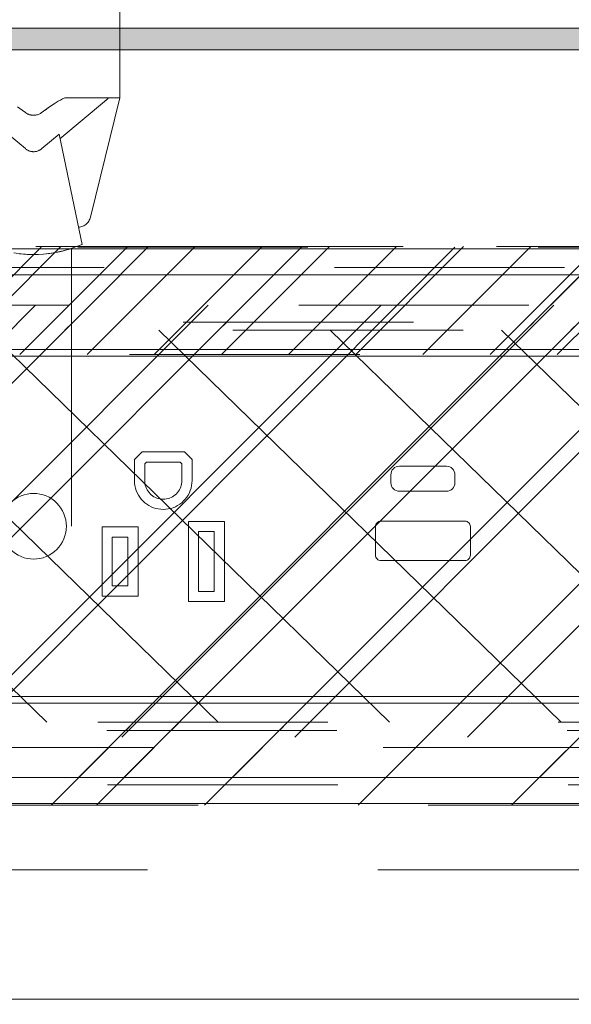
# Model space of a CAD drawing. Header units: inches. Extents: x -467 to -298, y -222 to 20.
# Tile 28 of 57: x -361.51 to -358.32, y 10.4 to 16.09. Entities that reach past the tile are written whole.
import ezdxf

# ---------------------------------------------------------------- set-up
doc = ezdxf.new("R2010")
doc.units = ezdxf.units.IN
doc.header["$LTSCALE"] = 32
doc.header["$MEASUREMENT"] = 0
doc.header["$PDMODE"] = 1
doc.header["$PDSIZE"] = -2
doc.linetypes.add('Dash Style-1', pattern=[0.083328, 0.041656, -0.041672])
for name, color, linetype, lineweight in [('Black', 7, 'Continuous', 18), ('DashLine', 7, 'Dash Style-1', 13), ('DashLineFill', 7, 'Dash Style-1', 13), ('Dean-Bezel', 7, 'Continuous', 18), ('Drawing', 7, 'Continuous', 18), ('Metal-UtilityGrommet', 7, 'Continuous', 13), ('Metal__PL', 7, 'Continuous', 18), ('None', 7, 'Continuous', 18), ('Slate-MetalShroud', 7, 'Continuous', 18), ('SolidLine', 7, 'Continuous', 15), ('TFL_1', 7, 'Continuous', 13)]:
    doc.layers.add(name, color=color, linetype=linetype, lineweight=lineweight)
doc.layers.add('Electrical', color=1, linetype='Dash Style-1', lineweight=15, true_color=0xff0000)
doc.layers.add('Textile-Cushion', color=7, linetype='Continuous', lineweight=18, true_color=0x4c4c4c)
pattern_1 = [(45, (0, 0), (-1.61301565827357, 1.935715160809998), []), (45, (-1.0608, 1.0608), (-0.4723460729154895, 0.4167612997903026), [])]

# ---------------------------------------------------------------- blocks, each defined once
blk = doc.blocks.new('Group-16')
at = {"layer": 'Textile-Cushion', "color": 31, "linetype": 'Continuous', "true_color": 0xffc198}
for p, q in [((0.08261935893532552, 1.279527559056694), (-2.417351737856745, -1.220443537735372)), ((1.08261935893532, 1.279527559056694), (-1.41735173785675, -1.220443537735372)), ((2.082619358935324, 1.279527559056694), (-0.4173517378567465, -1.220443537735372)), ((3.082619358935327, 1.279527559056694), (0.5826482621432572, -1.220443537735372)), ((4.082619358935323, 1.279527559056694), (1.582648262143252, -1.220443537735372)), ((5.082619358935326, 1.279527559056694), (2.582648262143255, -1.220443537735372))]:
    blk.add_line(p, q, dxfattribs=at)
blk = doc.blocks.new('SlateShroudSleeve (2D)')
at = {"layer": 'DashLineFill', "linetype": 'Continuous', "lineweight": 13}
h = blk.add_hatch(dxfattribs=at)
h.set_pattern_fill('Steel', color=253, style=0, pattern_type=2)
h.set_pattern_definition(pattern_1)
edge = h.paths.add_edge_path()
edge.add_line((-6.003937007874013, 0.9685039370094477), (-6.003937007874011, -0.968503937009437))
edge.add_arc((-5.358267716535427, -0.9685039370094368), 0.6456692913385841, 180, 225.0000000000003)
edge.add_arc((-5.35826771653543, -0.9685039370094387), 0.6456692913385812, 225.0000000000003, 270.0000000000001)
edge.add_line((-5.358267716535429, -1.61417322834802), (5.358267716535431, -1.614173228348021))
edge.add_arc((5.358267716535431, -0.968503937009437), 0.6456692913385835, 269.9999999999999, 360.0000000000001)
edge.add_line((6.003937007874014, -0.9685039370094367), (6.003937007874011, 0.9685039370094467))
edge.add_arc((5.358267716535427, 0.9685039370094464), 0.6456692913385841, 1.477794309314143e-14, 45.00000000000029)
edge.add_arc((5.35826771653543, 0.9685039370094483), 0.6456692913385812, 45.00000000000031, 90.00000000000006)
edge.add_line((5.358267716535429, 1.614173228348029), (-5.358267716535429, 1.61417322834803))
edge.add_arc((-5.35826771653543, 0.9685039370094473), 0.6456692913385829, 89.9999999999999, 180)
edge.add_line((-6.003937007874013, 0.9685039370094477), (-6.003937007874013, 0.9685039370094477))
edge = h.paths.add_edge_path()
edge.add_arc((5.358267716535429, -0.9685039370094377), 0.3110236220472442, 269.9999999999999, 359.9999999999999)
edge.add_line((5.669291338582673, -0.9685039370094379), (5.669291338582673, 0.9685039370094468))
edge.add_arc((5.35826771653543, 0.9685039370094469), 0.3110236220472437, 359.9999999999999, 405.0000000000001)
edge.add_arc((5.358267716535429, 0.9685039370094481), 0.3110236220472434, 44.99999999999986, 90)
edge.add_line((5.358267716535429, 1.279527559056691), (-5.358267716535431, 1.279527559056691))
edge.add_arc((-5.35826771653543, 0.9685039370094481), 0.3110236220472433, 89.99999999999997, 180.0000000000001)
edge.add_line((-5.669291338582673, 0.9685039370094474), (-5.669291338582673, -0.968503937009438))
edge.add_arc((-5.358267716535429, -0.9685039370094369), 0.3110236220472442, 180.0000000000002, 225.0000000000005)
edge.add_arc((-5.358267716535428, -0.9685039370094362), 0.3110236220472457, 225.0000000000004, 269.9999999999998)
edge.add_line((-5.358267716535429, -1.279527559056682), (5.358267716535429, -1.279527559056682))
at = {"layer": 'DashLine', "lineweight": 13, "transparency": 33554687, "flags": 128}
blk.add_lwpolyline([(-5.885826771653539, 0.9685039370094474, -0.4142135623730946), (-5.358267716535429, 1.496062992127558), (5.358267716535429, 1.496062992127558, -0.4142135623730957), (5.885826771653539, 0.9685039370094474), (5.885826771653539, -0.9685039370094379, -0.4142135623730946), (5.358267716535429, -1.496062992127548), (-5.358267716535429, -1.496062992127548, -0.4142135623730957), (-5.885826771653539, -0.9685039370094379)], format="xyb", close=True, dxfattribs=at)
at = {"layer": 'DashLineFill', "lineweight": 13, "flags": 128}
for points in [[(-6.003937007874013, 0.9685039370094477), (-6.003937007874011, -0.968503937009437, 0.1989123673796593), (-5.81482485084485, -1.425061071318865, 0.1989123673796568), (-5.358267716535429, -1.61417322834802), (5.35826771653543, -1.614173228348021, 0.4142135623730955), (6.003937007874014, -0.9685039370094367), (6.003937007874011, 0.9685039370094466, 0.1989123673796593), (5.81482485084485, 1.425061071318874, 0.1989123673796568), (5.358267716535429, 1.614173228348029), (-5.358267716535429, 1.61417322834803, 0.4142135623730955), (-6.003937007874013, 0.9685039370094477)], [(5.358267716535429, -1.279527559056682, 0.414213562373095), (5.669291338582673, -0.9685039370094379), (5.669291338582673, 0.9685039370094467, 0.1989123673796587), (5.578194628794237, 1.188430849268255, 0.1989123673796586), (5.358267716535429, 1.279527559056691), (-5.35826771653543, 1.279527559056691, 0.4142135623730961), (-5.669291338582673, 0.9685039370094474), (-5.669291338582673, -0.968503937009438, 0.1989123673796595), (-5.578194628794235, -1.188430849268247, 0.198912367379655), (-5.358267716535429, -1.279527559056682)]]:
    blk.add_lwpolyline(points, format="xyb", close=True, dxfattribs=at)
at = {"layer": 'SolidLine', "linetype": 'Continuous', "lineweight": 5}
blk.add_point((0, 0), dxfattribs=at)
at = {"layer": 'Textile-Cushion', "linetype": 'Continuous', "lineweight": 5}
blk.add_point((0, 0), dxfattribs=at)
at = {"layer": 'Textile-Cushion', "color": 31, "true_color": 0xffc198}
blk.add_blockref('Group-16', (0, 0), dxfattribs=at)
blk = doc.blocks.new('Group-19')
at = {"layer": 'DashLine', "flags": 128}
blk.add_lwpolyline([(18.38582677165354, -7.303149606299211), (53.22834645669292, -7.303149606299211), (53.22834645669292, -8.051181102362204), (18.38582677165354, -8.051181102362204)], close=True, dxfattribs=at)
at = {"layer": 'SolidLine', "flags": 128}
blk.add_lwpolyline([(0.7480314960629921, -0.767716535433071), (53.22834645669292, -0.767716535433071), (53.22834645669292, -8.051181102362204), (0.7480314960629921, -8.051181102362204)], close=True, dxfattribs=at)
blk.add_lwpolyline([(20.98425196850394, -4.301181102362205, -0.414213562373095), (21.5748031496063, -3.710629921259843), (32.40157480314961, -3.710629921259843, -0.414213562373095), (32.99212598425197, -4.301181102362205), (32.99212598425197, -6.328740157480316, -0.414213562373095), (32.40157480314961, -6.919291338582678), (21.5748031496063, -6.919291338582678, -0.414213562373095), (20.98425196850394, -6.328740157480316)], format="xyb", close=True, dxfattribs=at)
at = {"layer": 'TFL_1', "color": 7}
blk.add_blockref('SlateShroudSleeve (2D)', (26.98818897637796, -5.31496062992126), dxfattribs=at)
blk = doc.blocks.new('Group-20')
at = {"layer": 'None'}
blk.add_blockref('Group-19', (0, 0), dxfattribs=at)
blk = doc.blocks.new('SL Utility Cabinet (2D)')
at = {"layer": 'None'}
blk.add_blockref('Group-20', (0, 0), dxfattribs=at)
at = {"layer": 'Drawing', "color": 0, "flags": 1}
for tag in ['Tag', 'Catalog', 'Option1', 'Option2', 'Option3', 'Option4', 'Option5', 'Option6', 'Option7', 'Option8', 'Option9', 'Option10', 'Option11', 'Option12', 'Custom', 'FinishGroup', 'Discount', 'Item2', 'Item3', 'Item6', 'Item9', 'Item10', 'Item12', 'Item13', 'Item16', 'Item19', 'Item20', 'Item21', 'Item22', 'Item23', 'Item24', 'Item25', 'Item8', 'Item18', 'Item1', 'Item4', 'Item5', 'Item7', 'Item11', 'Item14', 'Item15', 'Item17']:
    blk.add_attdef(tag, (-29.03280191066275, 17.05833678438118), '', height=0.007086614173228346, dxfattribs=at)
blk = doc.blocks.new('Group-27')
at = {"layer": 'Textile-Cushion', "color": 31, "true_color": 0xffc198}
for p, q in [((-2.253937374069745, 1.133858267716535), (0.07591311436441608, -1.133858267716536)), ((-1.261014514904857, 1.133858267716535), (1.068835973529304, -1.133858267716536)), ((-0.2680916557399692, 1.133858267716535), (2.061758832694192, -1.133858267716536)), ((0.7248312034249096, 1.133858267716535), (3.05468169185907, -1.133858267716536)), ((1.717754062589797, 1.133858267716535), (4.047604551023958, -1.133858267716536)), ((2.710676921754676, 1.133858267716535), (5.040527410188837, -1.133858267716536))]:
    blk.add_line(p, q, dxfattribs=at)
blk = doc.blocks.new('Group-28')
at = {"layer": 'Textile-Cushion', "color": 31, "true_color": 0xffc198}
blk.add_blockref('Group-27', (0, 0), dxfattribs=at)
blk = doc.blocks.new('SBDXF2-Shroud (2D)')
at = {"layer": 'DashLineFill', "linetype": 'Continuous', "lineweight": 13}
h = blk.add_hatch(dxfattribs=at)
h.set_pattern_fill('Steel', color=253, style=0, pattern_type=2)
h.set_pattern_definition(pattern_1)
edge = h.paths.add_edge_path()
edge.add_line((-5.570866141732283, 0.9311023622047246), (-5.570866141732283, -0.9311023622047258))
edge.add_arc((-5.320866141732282, -0.9311023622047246), 0.250000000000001, 180.0000000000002, 270)
edge.add_line((-5.320866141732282, -1.181102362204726), (5.320866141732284, -1.181102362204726))
edge.add_arc((5.320866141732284, -0.9311023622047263), 0.2499999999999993, 270.0000000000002, 360)
edge.add_line((5.570866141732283, -0.9311023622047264), (5.570866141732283, 0.9311023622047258))
edge.add_arc((5.320866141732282, 0.9311023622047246), 0.250000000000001, 2.480832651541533e-13, 89.99999999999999)
edge.add_line((5.320866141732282, 1.181102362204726), (-5.320866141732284, 1.181102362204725))
edge.add_arc((-5.320866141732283, 0.9311023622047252), 0.2499999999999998, 90.0000000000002, 135.0000000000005)
edge.add_arc((-5.320866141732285, 0.9311023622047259), 0.2499999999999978, 135.0000000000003, 180.0000000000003)
edge.add_line((-5.570866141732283, 0.9311023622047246), (-5.570866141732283, 0.9311023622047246))
edge = h.paths.add_edge_path()
edge.add_arc((5.320866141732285, -0.931102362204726), 0.2027559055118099, 269.9999999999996, 360.0000000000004)
edge.add_line((5.523622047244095, -0.9311023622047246), (5.523622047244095, 0.9311023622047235))
edge.add_arc((5.320866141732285, 0.9311023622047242), 0.2027559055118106, 359.9999999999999, 450.0000000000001)
edge.add_line((5.320866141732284, 1.133858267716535), (-5.320866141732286, 1.133858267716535))
edge.add_arc((-5.320866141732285, 0.9311023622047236), 0.2027559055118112, 90.00000000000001, 180)
edge.add_line((-5.523622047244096, 0.9311023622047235), (-5.523622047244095, -0.9311023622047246))
edge.add_arc((-5.320866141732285, -0.9311023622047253), 0.2027559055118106, 179.9999999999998, 270.0000000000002)
edge.add_line((-5.320866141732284, -1.133858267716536), (5.320866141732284, -1.133858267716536))
at = {"layer": 'DashLineFill', "flags": 128}
for points in [[(-5.570866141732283, 0.9311023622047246), (-5.570866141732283, -0.9311023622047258, 0.4142135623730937), (-5.320866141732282, -1.181102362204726), (5.320866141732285, -1.181102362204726, 0.4142135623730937), (5.570866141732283, -0.9311023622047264), (5.570866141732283, 0.9311023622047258, 0.4142135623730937), (5.320866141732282, 1.181102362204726), (-5.320866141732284, 1.181102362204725, 0.1989123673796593), (-5.497642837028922, 1.10787905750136, 0.1989123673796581), (-5.570866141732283, 0.9311023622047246)], [(5.320866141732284, -1.133858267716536, 0.4142135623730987), (5.523622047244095, -0.9311023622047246), (5.523622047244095, 0.9311023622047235, 0.4142135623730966), (5.320866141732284, 1.133858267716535), (-5.320866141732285, 1.133858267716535, 0.414213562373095), (-5.523622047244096, 0.9311023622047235), (-5.523622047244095, -0.9311023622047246, 0.4142135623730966), (-5.320866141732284, -1.133858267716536)]]:
    blk.add_lwpolyline(points, format="xyb", close=True, dxfattribs=at)
at = {"layer": 'Slate-MetalShroud', "linetype": 'Continuous', "lineweight": 5}
blk.add_point((0, 0), dxfattribs=at)
at = {"layer": 'Metal-UtilityGrommet', "color": 7}
blk.add_blockref('Group-28', (0, 0), dxfattribs=at)
blk = doc.blocks.new('Group-29')
at = {"layer": 'Dean-Bezel'}
for p, q in [((4.110047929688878, 1.454529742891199), (-4.110047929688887, 1.454529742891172)), ((0.6288803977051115, 0.4306995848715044), (0.584300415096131, 0.3861196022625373)), ((0.8731196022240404, 0.4306995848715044), (0.6288803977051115, 0.4306995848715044)), ((0.8731196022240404, 0.4306995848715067), (0.9176995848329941, 0.3861196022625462)), ((0.584300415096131, 0.3861196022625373), (0.5843004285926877, 0.2639600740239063)), ((0.6433555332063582, 0.3616581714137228), (0.6533418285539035, 0.3716444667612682)), ((0.6433555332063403, 0.2640000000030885), (0.6433555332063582, 0.3616581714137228)), ((0.8486581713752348, 0.3716444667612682), (0.6533418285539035, 0.3716444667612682)), ((0.8486581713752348, 0.3716444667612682), (0.8586444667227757, 0.3616581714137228)), ((0.8586444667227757, 0.3616581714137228), (0.8582288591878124, 0.2546224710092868)), ((0.9176995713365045, 0.2639600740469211), (0.9176995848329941, 0.3861196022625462)), ((0.5843004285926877, 0.2639600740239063), (0.5849440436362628, 0.24943791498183)), ((0.5849440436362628, 0.24943791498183), (0.5868503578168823, 0.2350270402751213)), ((0.5868503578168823, 0.2350270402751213), (0.5900048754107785, 0.220837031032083)), ((0.6437711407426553, 0.2546224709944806), (0.6433555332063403, 0.2640000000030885)), ((0.6450021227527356, 0.2453168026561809), (0.6437711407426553, 0.2546224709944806)), ((0.6470391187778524, 0.2361537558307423), (0.6450021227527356, 0.2453168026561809)), ((0.6498666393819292, 0.2272030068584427), (0.6470391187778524, 0.2361537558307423)), ((0.8549608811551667, 0.2361537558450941), (0.8521333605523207, 0.2272030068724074)), ((0.8569978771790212, 0.2453168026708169), (0.8549608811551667, 0.2361537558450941)), ((0.8582288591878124, 0.2546224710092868), (0.8569978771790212, 0.2453168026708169)), ((0.9119951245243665, 0.2208370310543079), (0.9151496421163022, 0.2350270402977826)), ((0.9151496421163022, 0.2350270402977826), (0.9170559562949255, 0.2494379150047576)), ((0.9170559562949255, 0.2494379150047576), (0.9176995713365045, 0.2639600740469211)), ((0.5900048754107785, 0.220837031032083), (0.5943836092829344, 0.2069757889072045)), ((0.5999532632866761, 0.1935487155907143), (0.5943836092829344, 0.2069757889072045)), ((0.5999532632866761, 0.1935487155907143), (0.6066714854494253, 0.1806579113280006)), ((0.6066714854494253, 0.1806579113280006), (0.6144871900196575, 0.1684013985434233)), ((0.6534631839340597, 0.2185326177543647), (0.6498666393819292, 0.2272030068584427)), ((0.6578014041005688, 0.2102085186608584), (0.6534631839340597, 0.2185326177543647)), ((0.6628483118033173, 0.202294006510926), (0.6578014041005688, 0.2102085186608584)), ((0.6685655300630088, 0.1948492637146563), (0.6628483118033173, 0.202294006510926)), ((0.6749095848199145, 0.1879309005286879), (0.6685655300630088, 0.1948492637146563)), ((0.681832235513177, 0.1815915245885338), (0.6749095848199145, 0.1879309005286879)), ((0.689280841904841, 0.1758793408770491), (0.681832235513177, 0.1815915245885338)), ((0.6971987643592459, 0.1708377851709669), (0.689280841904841, 0.1758793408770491)), ((0.8127191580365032, 0.1758793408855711), (0.804801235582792, 0.1708377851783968)), ((0.8201677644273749, 0.1815915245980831), (0.8127191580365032, 0.1758793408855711)), ((0.8270904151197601, 0.1879309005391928), (0.8201677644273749, 0.1815915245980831)), ((0.833434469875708, 0.1948492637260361), (0.8270904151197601, 0.1879309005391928)), ((0.8391516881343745, 0.2022940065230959), (0.833434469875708, 0.1948492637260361)), ((0.8441985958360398, 0.2102085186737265), (0.8391516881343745, 0.2022940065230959)), ((0.8485368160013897, 0.2185326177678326), (0.8441985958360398, 0.2102085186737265)), ((0.8521333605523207, 0.2272030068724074), (0.8485368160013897, 0.2185326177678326)), ((0.887512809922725, 0.1684013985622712), (0.8953285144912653, 0.1806579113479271)), ((0.8953285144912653, 0.1806579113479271), (0.9020467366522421, 0.1935487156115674)), ((0.9020467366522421, 0.1935487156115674), (0.9076163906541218, 0.2069757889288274)), ((0.9076163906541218, 0.2069757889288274), (0.9119951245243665, 0.2208370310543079)), ((0.6144871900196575, 0.1684013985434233), (0.6233409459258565, 0.1568723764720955)), ((0.6233409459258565, 0.1568723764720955), (0.633165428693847, 0.1461585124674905)), ((0.633165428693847, 0.1461585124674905), (0.6438859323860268, 0.1363412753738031)), ((0.6438859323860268, 0.1363412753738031), (0.6554209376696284, 0.1274953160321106)), ((0.6554209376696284, 0.1274953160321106), (0.6676827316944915, 0.1196878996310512)), ((0.6676827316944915, 0.1196878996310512), (0.6805780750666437, 0.1129783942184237)), ((0.7055257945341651, 0.1665051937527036), (0.6971987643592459, 0.1708377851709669)), ((0.7141986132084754, 0.1629145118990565), (0.7055257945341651, 0.1665051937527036)), ((0.7231512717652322, 0.160093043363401), (0.7141986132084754, 0.1629145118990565)), ((0.7323156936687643, 0.1580622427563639), (0.7231512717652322, 0.160093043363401)), ((0.741622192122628, 0.1568375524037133), (0.7323156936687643, 0.1580622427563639)), ((0.7509999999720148, 0.1564282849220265), (0.741622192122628, 0.1568375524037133)), ((0.7603778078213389, 0.1568375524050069), (0.7509999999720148, 0.1564282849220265)), ((0.7696843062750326, 0.158062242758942), (0.7603778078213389, 0.1568375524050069)), ((0.7788487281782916, 0.1600930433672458), (0.7696843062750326, 0.158062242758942)), ((0.787801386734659, 0.1629145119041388), (0.7788487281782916, 0.1600930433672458)), ((0.7964742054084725, 0.1665051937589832), (0.787801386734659, 0.1629145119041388)), ((0.804801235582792, 0.1708377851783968), (0.7964742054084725, 0.1665051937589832)), ((0.821421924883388, 0.1129783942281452), (0.8343172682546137, 0.1196878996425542)), ((0.8343172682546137, 0.1196878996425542), (0.8465790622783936, 0.1274953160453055)), ((0.8465790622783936, 0.1274953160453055), (0.8581140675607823, 0.1363412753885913)), ((0.8581140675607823, 0.1363412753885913), (0.868834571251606, 0.1461585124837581)), ((0.868834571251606, 0.1461585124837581), (0.8786590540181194, 0.1568723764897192)), ((0.8786590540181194, 0.1568723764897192), (0.887512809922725, 0.1684013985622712)), ((0.6805780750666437, 0.1129783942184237), (0.694008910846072, 0.1074178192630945)), ((0.694008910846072, 0.1074178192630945), (0.7078731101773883, 0.1030484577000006)), ((0.7078731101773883, 0.1030484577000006), (0.7220652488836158, 0.09990353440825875)), ((0.7220652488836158, 0.09990353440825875), (0.7364774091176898, 0.0980069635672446)), ((0.7364774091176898, 0.0980069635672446), (0.7509999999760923, 0.09737316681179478)), ((0.7509999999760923, 0.09737316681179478), (0.7655225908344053, 0.09800696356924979)), ((0.7655225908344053, 0.09800696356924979), (0.7799347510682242, 0.09990353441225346)), ((0.7799347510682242, 0.09990353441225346), (0.794126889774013, 0.1030484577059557)), ((0.794126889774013, 0.1030484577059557), (0.8079910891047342, 0.1074178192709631)), ((0.8079910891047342, 0.1074178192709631), (0.821421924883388, 0.1129783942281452)), ((0.8963004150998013, 0.02819958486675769), (0.8963004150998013, -0.4361995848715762)), ((1.105699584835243, 0.02819958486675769), (0.8963004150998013, 0.02819958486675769)), ((1.105699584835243, -0.4361995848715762), (1.105699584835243, 0.02819958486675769)), ((0.3963717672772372, -0.004300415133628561), (0.3963717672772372, -0.4036995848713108)), ((0.6056995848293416, -0.004300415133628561), (0.3963717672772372, -0.004300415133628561)), ((0.6056995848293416, -0.4036995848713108), (0.6056995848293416, -0.004300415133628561)), ((0.9553555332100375, -0.3771444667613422), (0.9553555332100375, -0.03085553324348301)), ((1.046644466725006, -0.03085553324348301), (0.9553555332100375, -0.03085553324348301)), ((1.046644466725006, -0.03085553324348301), (1.046644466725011, -0.3771444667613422)), ((0.4554268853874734, -0.3446444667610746), (0.4554268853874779, -0.06335553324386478)), ((0.5466444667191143, -0.06335553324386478), (0.4554268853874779, -0.06335553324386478)), ((0.5466444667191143, -0.06335553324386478), (0.5466444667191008, -0.3446444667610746)), ((0.5466444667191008, -0.3446444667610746), (0.4554268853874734, -0.3446444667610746)), ((1.046644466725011, -0.3771444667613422), (0.9553555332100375, -0.3771444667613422)), ((0.6056995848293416, -0.4036995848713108), (0.3963717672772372, -0.4036995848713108)), ((1.105699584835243, -0.4361995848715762), (0.8963004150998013, -0.4361995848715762)), ((4.110047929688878, -1.454529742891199), (-4.110047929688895, -1.454529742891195))]:
    blk.add_line(p, q, dxfattribs=at)
blk = doc.blocks.new('Dean-PPUG-BK (2D)')
at = {"layer": 'DashLineFill', "linetype": 'Continuous', "lineweight": 13}
h = blk.add_hatch(dxfattribs=at)
h.set_pattern_fill('Steel', color=253, style=0, pattern_type=2)
h.set_pattern_definition(pattern_1)
h.paths.add_polyline_path([(-4.110047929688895, 1.454529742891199), (4.110047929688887, 1.454529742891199), (4.110047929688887, -1.454529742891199), (-4.110047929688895, -1.454529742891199)])
h = blk.add_hatch(dxfattribs=at)
h.set_pattern_fill('Steel', color=253, style=0, pattern_type=2)
h.set_pattern_definition(pattern_1)
h.paths.add_polyline_path([(8.524253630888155e-10, 0.190000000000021), (0.01862325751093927, 0.189085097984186), (0.0370671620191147, 0.1863492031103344), (0.05515408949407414, 0.1818186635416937), (0.07270985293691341, 0.1755371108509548), (0.08956538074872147, 0.1675650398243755), (0.1055583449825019, 0.1579792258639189), (0.1205347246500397, 0.1468719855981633), (0.1343502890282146, 0.1343502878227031), (0.1468719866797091, 0.1205347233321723), (0.1579792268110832, 0.1055583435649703), (0.1675650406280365, 0.08956537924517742), (0.1755371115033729, 0.07270985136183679), (0.1818186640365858, 0.05515408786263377), (0.1863492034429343, 0.03706716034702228), (0.1890850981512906, 0.01862325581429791), (0.190000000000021, -8.524253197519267e-10), (0.189085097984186, -0.01862325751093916), (0.1863492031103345, -0.03706716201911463), (0.1818186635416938, -0.05515408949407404), (0.1755371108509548, -0.07270985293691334), (0.1675650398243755, -0.0895653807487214), (0.1579792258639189, -0.1055583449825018), (0.1468719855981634, -0.1205347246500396), (0.1343502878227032, -0.1343502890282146), (0.1205347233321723, -0.1468719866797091), (0.1055583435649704, -0.1579792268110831), (0.08956537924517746, -0.1675650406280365), (0.07270985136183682, -0.1755371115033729), (0.05515408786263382, -0.1818186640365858), (0.03706716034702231, -0.1863492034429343), (0.01862325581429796, -0.1890850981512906), (-8.524252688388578e-10, -0.190000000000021), (-0.01862325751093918, -0.189085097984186), (-0.03706716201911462, -0.1863492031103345), (-0.05515408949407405, -0.1818186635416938), (-0.07270985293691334, -0.1755371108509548), (-0.0895653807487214, -0.1675650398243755), (-0.1055583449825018, -0.1579792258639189), (-0.1205347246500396, -0.1468719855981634), (-0.1343502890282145, -0.1343502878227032), (-0.1468719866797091, -0.1205347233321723), (-0.1579792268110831, -0.1055583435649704), (-0.1675650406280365, -0.08956537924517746), (-0.1755371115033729, -0.07270985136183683), (-0.1818186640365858, -0.05515408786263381), (-0.1863492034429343, -0.03706716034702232), (-0.1890850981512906, -0.01862325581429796), (-0.190000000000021, 8.524252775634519e-10), (-0.189085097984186, 0.01862325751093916), (-0.1863492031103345, 0.03706716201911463), (-0.1818186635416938, 0.05515408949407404), (-0.1755371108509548, 0.07270985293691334), (-0.1675650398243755, 0.0895653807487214), (-0.1579792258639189, 0.1055583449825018), (-0.1468719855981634, 0.1205347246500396), (-0.1343502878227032, 0.1343502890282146), (-0.1205347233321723, 0.1468719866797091), (-0.1055583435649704, 0.1579792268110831), (-0.08956537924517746, 0.1675650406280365), (-0.07270985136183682, 0.1755371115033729), (-0.05515408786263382, 0.1818186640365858), (-0.03706716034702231, 0.1863492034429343), (-0.01862325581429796, 0.1890850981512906)])
at = {"layer": 'Black'}
for p, q in [((0.4999999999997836, 2.979330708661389), (0.4999999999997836, 2.479330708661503)), ((0.1185793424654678, 2.44360261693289), (0.1431416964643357, 2.458767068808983)), ((0.1550391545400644, 2.465649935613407), (0.1431416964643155, 2.458767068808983)), ((0.4227232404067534, 2.467672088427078), (0.1530149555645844, 2.241556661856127)), ((0.1666514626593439, 2.472049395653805), (0.1550391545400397, 2.465649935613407)), ((0.180692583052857, 2.479330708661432), (0.1666514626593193, 2.472049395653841)), ((0.4999999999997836, 2.479330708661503), (0.1806925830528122, 2.479330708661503)), ((0.3297441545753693, 1.788904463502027), (0.4999999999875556, 2.47933070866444)), ((0.4143199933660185, 2.460753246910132), (0.4227232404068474, 2.467672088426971)), ((0.4227232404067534, 2.467672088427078), (0.4309880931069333, 2.474215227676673)), ((0.4377051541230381, 2.479330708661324), (0.4309880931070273, 2.47421522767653)), ((-0.0670257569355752, 2.408086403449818), (-0.09314501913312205, 2.426667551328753)), ((-0.04744377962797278, 2.393413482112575), (-0.06702575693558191, 2.408086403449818)), ((-0.04744377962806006, 2.393413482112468), (-0.04468681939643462, 2.391400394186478)), ((0.09314501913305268, 2.426667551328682), (0.04468607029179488, 2.391399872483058)), ((0.06702575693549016, 2.408086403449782), (0.09314501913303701, 2.426667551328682)), ((0.1185793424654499, 2.443602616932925), (0.09314501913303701, 2.426667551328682)), ((-0.04185580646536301, 2.38952081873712), (-0.04468681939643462, 2.391400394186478)), ((-0.04041362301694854, 2.388631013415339), (-0.04185580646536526, 2.38952081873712)), ((-0.04041362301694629, 2.388631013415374), (-0.03595685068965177, 2.386146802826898)), ((-0.03595685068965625, 2.386146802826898), (-0.03291044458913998, 2.384662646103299)), ((-0.03291044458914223, 2.384662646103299), (-0.02979074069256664, 2.383308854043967)), ((-0.02979074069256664, 2.383308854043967), (-0.0266239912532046, 2.382096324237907)), ((-0.0266239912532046, 2.382096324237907), (-0.02340328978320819, 2.381021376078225)), ((-0.02340328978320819, 2.381021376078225), (-0.02013613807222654, 2.380086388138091)), ((-0.02013613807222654, 2.380086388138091), (-0.0168419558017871, 2.379295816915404)), ((-0.0168419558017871, 2.379295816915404), (-0.01350430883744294, 2.378645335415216)), ((-0.01350430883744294, 2.378645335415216), (-0.0101554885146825, 2.378140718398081)), ((-0.0101554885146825, 2.378140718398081), (-0.006788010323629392, 2.377779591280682)), ((-0.006788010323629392, 2.377779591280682), (-0.003393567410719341, 2.377561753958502)), ((-0.003393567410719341, 2.377561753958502), (5.062902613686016e-06, 2.377489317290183)), ((5.062902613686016e-06, 2.377489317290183), (0.003393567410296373, 2.377561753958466)), ((0.003393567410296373, 2.377561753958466), (0.006786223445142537, 2.377779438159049)), ((0.006786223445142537, 2.377779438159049), (0.01015548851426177, 2.378140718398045)), ((0.01015548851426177, 2.378140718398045), (0.01350430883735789, 2.378645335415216)), ((0.01350430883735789, 2.378645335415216), (0.01684195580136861, 2.379295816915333)), ((0.01684195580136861, 2.379295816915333), (0.02013439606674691, 2.380085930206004)), ((0.02013439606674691, 2.380085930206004), (0.02340328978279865, 2.381021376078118)), ((0.02340328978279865, 2.381021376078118), (0.02663126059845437, 2.382098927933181)), ((0.02663126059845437, 2.382098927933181), (0.03290962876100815, 2.384662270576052)), ((0.03290962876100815, 2.384662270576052), (0.03595685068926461, 2.386146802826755)), ((0.04041362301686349, 2.388631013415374), (0.03595685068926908, 2.386146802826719)), ((0.04041362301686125, 2.388631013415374), (0.04468607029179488, 2.391399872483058)), ((-0.04744377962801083, 2.184624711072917), (-0.1473686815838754, 2.268447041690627)), ((0.1473686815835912, 2.268447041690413), (0.04744377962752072, 2.184624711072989)), ((0.2812499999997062, 1.630837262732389), (0.1473686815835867, 2.268447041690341)), ((-0.04469131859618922, 2.182417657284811), (-0.04744377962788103, 2.184624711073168)), ((-0.0446913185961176, 2.182417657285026), (-0.04185580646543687, 2.180344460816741)), ((-0.03894251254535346, 2.178408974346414), (-0.04185580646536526, 2.180344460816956)), ((-0.03595685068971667, 2.176614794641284), (-0.03894251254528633, 2.178408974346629)), ((-0.03290436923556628, 2.174965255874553), (-0.03595685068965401, 2.176614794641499)), ((-0.02979074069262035, 2.17346342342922), (-0.03290436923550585, 2.174965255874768)), ((-0.02979074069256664, 2.1734634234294), (-0.02662175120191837, 2.172112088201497)), ((-0.02340328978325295, 2.170913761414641), (-0.02662175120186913, 2.172112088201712)), ((-0.02014133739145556, 2.169870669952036), (-0.02340328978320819, 2.170913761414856)), ((-0.01684195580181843, 2.168984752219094), (-0.02014133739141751, 2.169870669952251)), ((-0.01351127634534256, 2.168257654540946), (-0.0168419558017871, 2.168984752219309)), ((-0.01015548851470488, 2.167690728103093), (-0.01351127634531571, 2.16825765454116)), ((-0.00678082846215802, 2.16728502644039), (-0.0101554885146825, 2.167690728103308)), ((-0.003393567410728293, 2.167041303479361), (-0.006780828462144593, 2.167285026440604)), ((-0.003393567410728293, 2.167041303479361), (-2.114843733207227e-13, 2.16696001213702)), ((-2.114843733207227e-13, 2.16696001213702), (0.003393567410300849, 2.167041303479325)), ((0.006780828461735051, 2.167285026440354), (0.003393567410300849, 2.167041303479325)), ((0.006780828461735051, 2.167285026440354), (0.01015548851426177, 2.167690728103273)), ((0.01015548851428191, 2.167690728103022), (0.01351127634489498, 2.168257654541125)), ((0.01684195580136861, 2.168984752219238), (0.01351127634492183, 2.168257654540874)), ((0.01684195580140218, 2.168984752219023), (0.02014133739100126, 2.169870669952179)), ((0.02014133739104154, 2.169870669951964), (0.02340328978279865, 2.170913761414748)), ((0.02340328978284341, 2.170913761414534), (0.02662175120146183, 2.172112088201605)), ((0.0266217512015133, 2.17211208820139), (0.02979074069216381, 2.173463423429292)), ((0.02979074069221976, 2.173463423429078), (0.03290436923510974, 2.174965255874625)), ((0.03595685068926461, 2.176614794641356), (0.03290436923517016, 2.174965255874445)), ((0.03595685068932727, 2.176614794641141), (0.03894251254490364, 2.17840897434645)), ((0.04185580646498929, 2.180344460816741), (0.03894251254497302, 2.178408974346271)), ((0.04469131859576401, 2.182417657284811), (0.04185580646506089, 2.180344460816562)), ((0.04469131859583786, 2.182417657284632), (0.04744377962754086, 2.184624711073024)), ((0.3194203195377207, 1.765009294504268), (0.3227376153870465, 1.770640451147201)), ((0.3227376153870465, 1.770640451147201), (0.3255764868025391, 1.776527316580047)), ((0.3255764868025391, 1.776527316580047), (0.3279173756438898, 1.782629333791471)), ((0.3279173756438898, 1.782629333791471), (0.3297441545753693, 1.788904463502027)), ((0.2605643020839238, 1.729352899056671), (0.2663560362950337, 1.730107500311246)), ((0.2663560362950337, 1.730107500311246), (0.27275056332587, 1.731458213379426)), ((0.27275056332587, 1.731458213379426), (0.2790110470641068, 1.73333457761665)), ((0.2790110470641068, 1.73333457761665), (0.2850943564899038, 1.735723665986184)), ((0.2850943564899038, 1.735723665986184), (0.2909585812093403, 1.738609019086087)), ((0.2909585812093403, 1.738609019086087), (0.2965633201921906, 1.741970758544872)), ((0.2965633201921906, 1.741970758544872), (0.3018699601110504, 1.745785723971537)), ((0.3018699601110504, 1.745785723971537), (0.3068419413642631, 1.75002763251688)), ((0.3068419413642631, 1.75002763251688), (0.3114450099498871, 1.754667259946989)), ((0.3114450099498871, 1.754667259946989), (0.3156474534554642, 1.759672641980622)), ((0.3156474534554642, 1.759672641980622), (0.3194203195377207, 1.765009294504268)), ((0.1718871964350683, 1.593237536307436), (0.2273472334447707, 1.609772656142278)), ((0.1982548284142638, 1.600475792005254), (0.1724742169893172, 1.593412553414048)), ((0.1982548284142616, 1.600475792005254), (0.2021011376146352, 1.601624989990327)), ((0.2021011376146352, 1.601624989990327), (0.2135580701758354, 1.605191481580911)), ((0.2135580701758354, 1.605191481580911), (0.2273472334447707, 1.609772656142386)), ((0.2187499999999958, 1.606879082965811), (0.2187499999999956, 0)), ((0.2273472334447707, 1.609772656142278), (0.2812499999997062, 1.630837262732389)), ((-0.115249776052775, 1.581345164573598), (-0.05782292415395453, 1.574177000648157)), ((-0.0837226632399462, 1.576812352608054), (-0.05782292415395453, 1.574177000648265)), ((-0.05782292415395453, 1.574177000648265), (-0.04732353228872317, 1.573385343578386)), ((-0.05782292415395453, 1.574177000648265), (-2.383395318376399e-13, 1.571782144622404)), ((-0.03798553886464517, 1.572814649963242), (-0.04732353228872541, 1.573385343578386)), ((-0.03798553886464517, 1.572814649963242), (-0.02854780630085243, 1.572365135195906)), ((-0.02854780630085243, 1.572365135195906), (-2.361016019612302e-13, 1.571782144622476)), ((0.05782292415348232, 1.574177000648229), (-2.383395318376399e-13, 1.571782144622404)), ((-2.361016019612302e-13, 1.571782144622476), (0.009519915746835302, 1.571846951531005)), ((0.009519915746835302, 1.571846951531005), (0.01906531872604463, 1.572042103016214)), ((0.01906531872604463, 1.572042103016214), (0.02857857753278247, 1.57236639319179)), ((0.02857857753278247, 1.57236639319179), (0.0566166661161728, 1.574077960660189)), ((0.0566166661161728, 1.574077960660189), (0.05782292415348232, 1.574177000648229)), ((0.05782292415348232, 1.574177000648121), (0.115249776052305, 1.581345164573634)), ((0.05782292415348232, 1.574177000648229), (0.07481690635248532, 1.57579619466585)), ((0.08370165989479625, 1.576809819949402), (0.115249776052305, 1.581345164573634)), ((0.1152497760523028, 1.581345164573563), (0.1718871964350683, 1.593237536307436)), ((0.1163803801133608, 1.581582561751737), (0.1254698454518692, 1.583131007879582)), ((0.1406097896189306, 1.586065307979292), (0.1254698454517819, 1.583131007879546)), ((0.1406097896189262, 1.586065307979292), (0.1675722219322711, 1.592157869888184)), ((0.1675722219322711, 1.592157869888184), (0.1718871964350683, 1.593237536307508))]:
    blk.add_line(p, q, dxfattribs=at)
at = {"layer": 'Black', "color": 9, "flags": 128}
blk.add_lwpolyline([(-3.678547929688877, 1.023029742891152), (3.678547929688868, 1.023029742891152), (3.678547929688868, -1.023029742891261), (-3.678547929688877, -1.023029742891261)], close=True, dxfattribs=at)
at = {"layer": 'Black', "linetype": 'Continuous', "lineweight": 5}
blk.add_point((0, -7.483188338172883e-36), dxfattribs=at)
at = {"layer": 'DashLineFill', "flags": 128}
for points in [[(-4.110047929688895, 1.454529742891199), (4.110047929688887, 1.454529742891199), (4.110047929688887, -1.454529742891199), (-4.110047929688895, -1.454529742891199)], [(8.524253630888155e-10, 0.190000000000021), (0.01862325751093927, 0.189085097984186), (0.0370671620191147, 0.1863492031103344), (0.05515408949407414, 0.1818186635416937), (0.07270985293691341, 0.1755371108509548), (0.08956538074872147, 0.1675650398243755), (0.1055583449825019, 0.1579792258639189), (0.1205347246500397, 0.1468719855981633), (0.1343502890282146, 0.1343502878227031), (0.1468719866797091, 0.1205347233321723), (0.1579792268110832, 0.1055583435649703), (0.1675650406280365, 0.08956537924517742), (0.1755371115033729, 0.07270985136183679), (0.1818186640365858, 0.05515408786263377), (0.1863492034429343, 0.03706716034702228), (0.1890850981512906, 0.01862325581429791), (0.190000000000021, -8.524253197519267e-10), (0.189085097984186, -0.01862325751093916), (0.1863492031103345, -0.03706716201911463), (0.1818186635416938, -0.05515408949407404), (0.1755371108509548, -0.07270985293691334), (0.1675650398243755, -0.0895653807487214), (0.1579792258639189, -0.1055583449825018), (0.1468719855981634, -0.1205347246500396), (0.1343502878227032, -0.1343502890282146), (0.1205347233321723, -0.1468719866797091), (0.1055583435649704, -0.1579792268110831), (0.08956537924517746, -0.1675650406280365), (0.07270985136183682, -0.1755371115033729), (0.05515408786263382, -0.1818186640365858), (0.03706716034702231, -0.1863492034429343), (0.01862325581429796, -0.1890850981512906), (-8.524252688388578e-10, -0.190000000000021), (-0.01862325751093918, -0.189085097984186), (-0.03706716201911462, -0.1863492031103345), (-0.05515408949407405, -0.1818186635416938), (-0.07270985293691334, -0.1755371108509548), (-0.0895653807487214, -0.1675650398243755), (-0.1055583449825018, -0.1579792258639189), (-0.1205347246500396, -0.1468719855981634), (-0.1343502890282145, -0.1343502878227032), (-0.1468719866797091, -0.1205347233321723), (-0.1579792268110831, -0.1055583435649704), (-0.1675650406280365, -0.08956537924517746), (-0.1755371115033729, -0.07270985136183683), (-0.1818186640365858, -0.05515408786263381), (-0.1863492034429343, -0.03706716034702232), (-0.1890850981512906, -0.01862325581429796), (-0.190000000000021, 8.524252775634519e-10), (-0.189085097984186, 0.01862325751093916), (-0.1863492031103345, 0.03706716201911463), (-0.1818186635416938, 0.05515408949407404), (-0.1755371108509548, 0.07270985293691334), (-0.1675650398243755, 0.0895653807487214), (-0.1579792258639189, 0.1055583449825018), (-0.1468719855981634, 0.1205347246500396), (-0.1343502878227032, 0.1343502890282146), (-0.1205347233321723, 0.1468719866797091), (-0.1055583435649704, 0.1579792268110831), (-0.08956537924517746, 0.1675650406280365), (-0.07270985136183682, 0.1755371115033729), (-0.05515408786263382, 0.1818186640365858), (-0.03706716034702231, 0.1863492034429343), (-0.01862325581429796, 0.1890850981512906)]]:
    blk.add_lwpolyline(points, close=True, dxfattribs=at)
at = {"layer": 'SolidLine', "flags": 128}
for points in [[(2.069011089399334, 0.2981323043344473, -0.414213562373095), (2.118223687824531, 0.3473449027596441), (2.391086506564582, 0.3473449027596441, -0.414213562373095), (2.440299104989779, 0.2981323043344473), (2.440299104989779, 0.2514822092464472, -0.414213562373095), (2.391086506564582, 0.2022696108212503), (2.118223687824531, 0.2022696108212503, -0.414213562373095), (2.069011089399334, 0.2514822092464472)], [(1.979659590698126, -0.002188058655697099, -0.4142135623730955), (2.011155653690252, 0.02930800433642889), (2.498163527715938, 0.02930800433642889, -0.414213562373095), (2.529659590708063, -0.002188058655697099), (2.529659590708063, -0.167195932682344, -0.4142135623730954), (2.498163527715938, -0.19869199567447), (2.011155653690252, -0.19869199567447, -0.414213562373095), (1.979659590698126, -0.167195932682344)]]:
    blk.add_lwpolyline(points, format="xyb", close=True, dxfattribs=at)
at = {"layer": 'Black', "color": 7}
blk.add_blockref('Group-29', (0, 0), dxfattribs=at)
blk = doc.blocks.new('Group-32')
at = {"layer": 'Metal__PL', "linetype": 'Continuous', "lineweight": 0, "transparency": 33554687}
blk.add_hatch(color=7, dxfattribs=at).paths.add_polyline_path([(1.476377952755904, -2.433070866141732), (68.28740157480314, -2.433070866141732), (68.28740157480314, -2.559055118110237), (1.476377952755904, -2.559055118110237)])
at = {"layer": 'DashLine', "flags": 128}
blk.add_lwpolyline([(0, -2.559055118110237), (69.76377952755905, -2.559055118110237), (69.76377952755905, -24.01574803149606), (0, -24.01574803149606)], close=True, dxfattribs=at)
at = {"layer": 'Metal__PL', "linetype": 'Continuous', "transparency": 33554687, "flags": 128}
blk.add_lwpolyline([(1.476377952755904, -2.433070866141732), (68.28740157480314, -2.433070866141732), (68.28740157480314, -2.559055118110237), (1.476377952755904, -2.559055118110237)], close=True, dxfattribs=at)
at = {"layer": 'SolidLine', "flags": 128}
blk.add_lwpolyline([(0, -2.559055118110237), (69.76377952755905, -2.559055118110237), (69.76377952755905, -24.01574803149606), (0, -24.01574803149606)], close=True, dxfattribs=at)
blk.add_lwpolyline([(39.99015748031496, -4.606299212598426, -0.414213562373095), (40.26574803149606, -4.330708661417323), (47.52952755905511, -4.330708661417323, -0.414213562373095), (47.80511811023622, -4.606299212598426), (47.80511811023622, -6.023622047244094, -0.414213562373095), (47.52952755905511, -6.299212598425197), (40.26574803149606, -6.299212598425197, -0.414213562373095), (39.99015748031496, -6.023622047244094)], format="xyb", close=True, dxfattribs=at)
at = {"layer": 'Metal__PL', "color": 7, "transparency": 33554687}
blk.add_blockref('Dean-PPUG-BK (2D)', (43.89763779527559, -5.31496062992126), dxfattribs=at)
at = {"layer": 'SolidLine', "color": 7}
blk.add_blockref('SBDXF2-Shroud (2D)', (43.89763779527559, -5.31496062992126), dxfattribs=at)
blk = doc.blocks.new('Group-61')
at = {"layer": 'None'}
blk.add_blockref('Group-32', (0, 0), dxfattribs=at)
at = {"layer": 'None', "color": 7}
blk.add_blockref('SBDXF2-Shroud (2D)', (43.89763779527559, -5.31496062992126), dxfattribs=at)
blk = doc.blocks.new('SL Credenza Desk Top (2D)')
at = {"layer": 'None'}
blk.add_blockref('Group-61', (0, 0), dxfattribs=at)
at = {"layer": 'Drawing', "color": 0, "flags": 1}
for tag in ['Tag', 'Catalog', 'Option1', 'Option2', 'Option3', 'Option4', 'Option5', 'Option6', 'Option7', 'Option8', 'Option9', 'Option10', 'Option11', 'Option12', 'Custom', 'FinishGroup', 'Discount', 'Item2', 'Item3', 'Item6', 'Item9', 'Item10', 'Item12', 'Item13', 'Item16', 'Item19', 'Item20', 'Item21', 'Item22', 'Item23', 'Item24', 'Item25', 'Item8', 'Item18', 'Item1', 'Item4', 'Item5', 'Item7', 'Item11', 'Item14', 'Item15', 'Item17']:
    blk.add_attdef(tag, (-45.8715836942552, 8.953742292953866), '', height=0.007086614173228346, dxfattribs=at)
blk = doc.blocks.new('Group-70')
at = {"layer": 'DashLine', "flags": 128}
blk.add_lwpolyline([(48.00393700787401, -13.27551181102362), (83.98818897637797, -13.27551181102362), (83.98818897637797, -15.69677165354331), (48.00393700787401, -15.69677165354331)], close=True, dxfattribs=at)
blk = doc.blocks.new('Group-71')
at = {"layer": 'Electrical', "linetype": 'Continuous', "lineweight": 5, "true_color": 0xdd0000}
h = blk.add_hatch(dxfattribs=at)
h.set_pattern_fill('ElectricalHatch', color=12, style=0, pattern_type=2)
h.set_pattern_definition([(45, (0, 0), (-0.3333333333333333, -0.7222222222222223), [])])
edge = h.paths.add_edge_path()
edge.add_arc((12.76771653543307, -16.00935039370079), 0.3125, 180, 270)
edge.add_line((12.76771653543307, -16.32185039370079), (83.24015748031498, -16.32185039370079))
edge.add_arc((83.24015748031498, -16.00935039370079), 0.3125, 270, 360)
edge.add_arc((83.24015748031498, -16.00935039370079), 0.3125, 0, 90)
edge.add_line((83.24015748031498, -15.69685039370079), (12.76771653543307, -15.69685039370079))
edge.add_arc((12.76771653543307, -16.00935039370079), 0.3125, 90, 180)
at = {"layer": 'Electrical', "flags": 128}
blk.add_lwpolyline([(12.45521653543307, -16.00935039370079, 0.414213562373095), (12.76771653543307, -16.32185039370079), (83.24015748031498, -16.32185039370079, 0.414213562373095), (83.55265748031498, -16.00935039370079, 0.414213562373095), (83.24015748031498, -15.69685039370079), (12.76771653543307, -15.69685039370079, 0.414213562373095)], format="xyb", close=True, dxfattribs=at)
at = {"layer": 'None'}
blk.add_blockref('Group-70', (0, 0), dxfattribs=at)
blk = doc.blocks.new('Group-72')
at = {"layer": 'None'}
blk.add_blockref('Group-71', (0, 0), dxfattribs=at)
blk = doc.blocks.new('Group-73')
at = {"layer": 'None'}
blk.add_blockref('Group-72', (0, 0), dxfattribs=at)
blk = doc.blocks.new('SL Overhead (2D)')
at = {"layer": 'None'}
blk.add_blockref('Group-73', (0, 0), dxfattribs=at)
at = {"layer": 'Drawing', "color": 0, "flags": 1}
for tag in ['Tag', 'Catalog', 'Option1', 'Option2', 'Option3', 'Option4', 'Option5', 'Option6', 'Option7', 'Option8', 'Option9', 'Option10', 'Option11', 'Option12', 'Custom', 'FinishGroup', 'Discount', 'Item2', 'Item3', 'Item6', 'Item9', 'Item10', 'Item12', 'Item13', 'Item16', 'Item19', 'Item20', 'Item21', 'Item22', 'Item23', 'Item24', 'Item25', 'Item8', 'Item18', 'Item1', 'Item4', 'Item5', 'Item7', 'Item11', 'Item14', 'Item15', 'Item17']:
    blk.add_attdef(tag, (-59.01508537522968, -138.5264635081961), '', height=0.007086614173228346, dxfattribs=at)

msp = doc.modelspace()

# ---------------------------------------------------------------- block references
at = {"layer": 'Drawing'}
msp.add_blockref('SL Utility Cabinet (2D)', (-388.4921259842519, 18.4763779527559), dxfattribs=at)

# ---------------------------------------------------------------- next in the draw order: block references
msp.add_blockref('SL Credenza Desk Top (2D)', (-405.3309077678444, 18.47637795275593), dxfattribs=at)

# ---------------------------------------------------------------- next in the draw order: block references
msp.add_blockref('SL Overhead (2D)', (-418.4842519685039, 30.4763779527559), dxfattribs=at)

doc.saveas('drawing.dxf')
